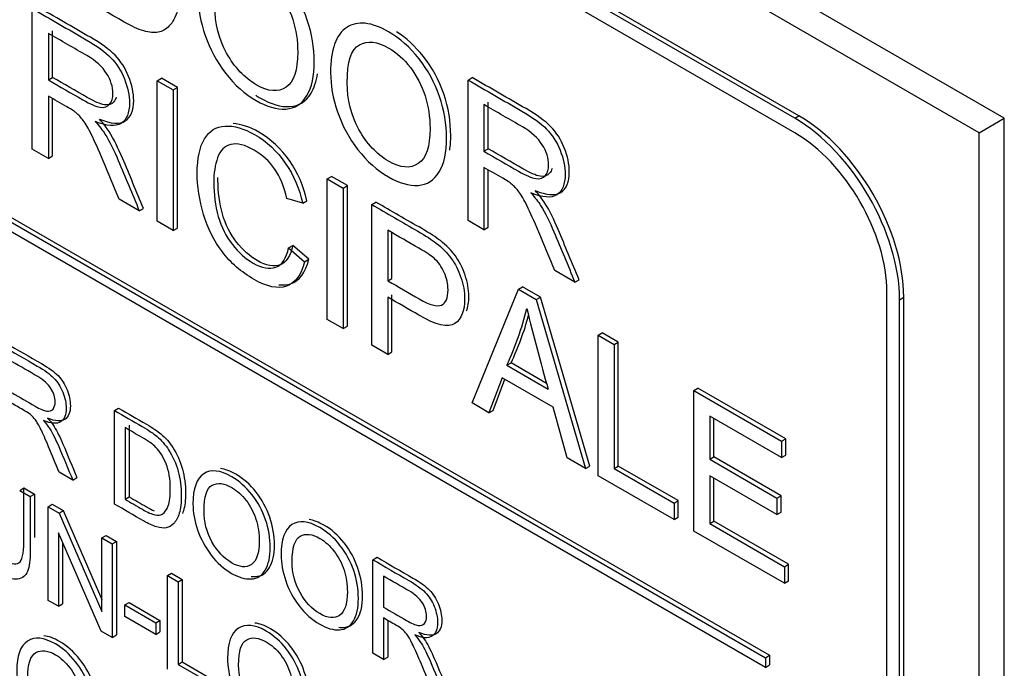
# Model space of a CAD drawing. Header units: inches. Extents: x 2 to 538, y -2 to 358.
# Tile 75 of 119: x 455.985 to 456.816, y 297.294 to 297.841. Entities that reach past the tile are written whole.
import ezdxf

# ---------------------------------------------------------------- set-up
doc = ezdxf.new("R2010")
doc.units = ezdxf.units.IN
doc.header["$MEASUREMENT"] = 0
doc.layers.add('Default', color=7, linetype='Continuous')
doc.layers.add('LAB30004', color=7, linetype='Continuous')

# ---------------------------------------------------------------- blocks, each defined once
blk = doc.blocks.new('SE6')
at = {"layer": 'LAB30004', "color": 7, "linetype": 'Continuous'}
for p, q in [((456.81563, 297.75796), (455.22464, 298.67652)), ((456.79442, 297.74572), (455.20343, 298.66428)), ((456.63885, 297.75796), (455.35192, 298.50098)), ((456.64239, 297.76001), (455.35545, 298.50302)), ((456.63885, 297.74572), (455.35192, 298.48873)), ((455.3802, 298.01924), (456.61764, 297.30481)), ((455.37667, 298.0172), (456.6141, 297.30277)), ((456.6141, 297.2946), (455.37667, 298.00904)), ((455.99549, 297.73192), (455.99549, 297.85053)), ((456.00902, 297.82961), (456.00902, 297.79039)), ((456.01256, 297.79244), (456.01256, 297.83166)), ((456.00902, 297.79039), (456.01256, 297.79244)), ((456.10087, 297.78968), (456.10441, 297.79173)), ((456.10087, 297.67108), (456.10087, 297.78968)), ((456.10087, 297.78968), (456.1144, 297.78187)), ((456.11794, 297.78391), (456.10441, 297.79173)), ((456.36313, 297.79026), (456.36667, 297.7923)), ((456.36313, 297.67173), (456.36313, 297.79026)), ((456.1144, 297.78187), (456.11794, 297.78391)), ((456.1144, 297.78187), (456.1144, 297.66326)), ((456.11794, 297.6653), (456.11794, 297.78391)), ((456.00902, 297.77674), (456.00902, 297.72411)), ((456.01256, 297.72615), (456.01256, 297.77469)), ((456.38013, 297.7322), (456.38013, 297.7715)), ((456.37659, 297.76946), (456.37659, 297.73016)), ((456.63885, 297.75796), (456.64239, 297.76001)), ((456.79442, 297.74572), (456.81563, 297.75796)), ((456.81563, 295.92085), (456.81563, 297.75796)), ((456.79442, 295.9086), (456.79442, 297.74572)), ((456.00902, 297.72411), (455.99549, 297.73192)), ((456.37659, 297.73016), (456.38013, 297.7322)), ((456.00902, 297.72411), (456.01256, 297.72615)), ((456.37659, 297.71651), (456.37659, 297.66395)), ((456.38013, 297.666), (456.38013, 297.71446)), ((456.24432, 297.70686), (456.24785, 297.7089)), ((456.24432, 297.58826), (456.24432, 297.70686)), ((456.24432, 297.70686), (456.25778, 297.69909)), ((456.26132, 297.70113), (456.24785, 297.7089)), ((456.25778, 297.69909), (456.26132, 297.70113)), ((456.25778, 297.69909), (456.25778, 297.58048)), ((456.26132, 297.58252), (456.26132, 297.70113)), ((456.08577, 297.6798), (456.06882, 297.68958)), ((456.22361, 297.68631), (456.21035, 297.69033)), ((456.22361, 297.68631), (456.22715, 297.68835)), ((456.28191, 297.68516), (456.28544, 297.6872)), ((456.08577, 297.6798), (456.0893, 297.68184)), ((456.28191, 297.56655), (456.28191, 297.68516)), ((456.1144, 297.66326), (456.10087, 297.67108)), ((456.37659, 297.66395), (456.36313, 297.67173)), ((456.1144, 297.66326), (456.11794, 297.6653)), ((456.29544, 297.66346), (456.29544, 297.62085)), ((456.37659, 297.66395), (456.38013, 297.666)), ((456.29897, 297.62289), (456.29897, 297.6614)), ((456.21179, 297.64863), (456.21532, 297.65067)), ((456.21179, 297.64863), (456.22525, 297.63691)), ((456.22879, 297.63895), (456.21532, 297.65067)), ((456.22525, 297.63691), (456.22879, 297.63895)), ((456.45334, 297.61964), (456.43639, 297.62943)), ((456.29544, 297.62085), (456.29897, 297.62289)), ((456.45334, 297.61964), (456.45688, 297.62169)), ((456.36651, 297.51771), (456.40567, 297.61371)), ((456.40567, 297.61371), (456.40921, 297.61575)), ((456.40567, 297.61371), (456.42064, 297.60506)), ((456.42418, 297.60711), (456.40921, 297.61575)), ((456.29544, 297.60696), (456.29544, 297.55874)), ((456.29897, 297.56078), (456.29897, 297.609)), ((456.42064, 297.60506), (456.42418, 297.60711)), ((456.42064, 297.60506), (456.46226, 297.46243)), ((456.4658, 297.46447), (456.42418, 297.60711)), ((456.71663, 296.12497), (456.71663, 297.611)), ((456.72724, 297.60487), (456.73078, 297.60691)), ((456.72724, 296.11885), (456.72724, 297.60487)), ((456.73078, 296.12089), (456.73078, 297.60691)), ((456.25778, 297.58048), (456.24432, 297.58826)), ((456.25778, 297.58048), (456.26132, 297.58252)), ((456.47285, 297.57492), (456.47639, 297.57696)), ((456.47285, 297.45631), (456.47285, 297.57492)), ((456.47285, 297.57492), (456.48638, 297.56711)), ((456.48992, 297.56915), (456.47639, 297.57696)), ((456.29544, 297.55874), (456.28191, 297.56655)), ((456.48638, 297.56711), (456.48992, 297.56915)), ((456.48638, 297.56711), (456.48638, 297.46247)), ((456.48992, 297.46451), (456.48992, 297.56915)), ((456.29544, 297.55874), (456.29897, 297.56078)), ((456.3959, 297.54951), (456.39944, 297.55155)), ((456.3959, 297.54951), (456.43069, 297.52943)), ((456.42938, 297.53426), (456.39944, 297.55155)), ((456.3918, 297.53901), (456.3808, 297.50946)), ((456.38433, 297.5115), (456.39408, 297.53769)), ((456.43506, 297.51404), (456.3918, 297.53901)), ((456.55363, 297.52828), (456.55717, 297.53032)), ((456.63118, 297.48759), (456.55717, 297.53032)), ((456.55363, 297.40967), (456.55363, 297.52828)), ((456.55363, 297.52828), (456.62765, 297.48555)), ((456.06473, 297.51135), (456.06827, 297.51339)), ((456.3808, 297.50946), (456.36651, 297.51771)), ((456.44682, 297.47134), (456.43506, 297.51404)), ((456.06473, 297.43238), (456.06473, 297.51135)), ((456.3808, 297.50946), (456.38433, 297.5115)), ((456.62765, 297.47166), (456.5671, 297.50662)), ((456.5671, 297.50662), (456.5671, 297.47016)), ((456.57063, 297.4722), (456.57063, 297.50458)), ((456.0737, 297.49691), (456.0737, 297.43645)), ((456.07724, 297.49896), (456.07724, 297.43849)), ((456.62765, 297.48555), (456.63118, 297.48759)), ((456.63118, 297.4737), (456.63118, 297.48759)), ((456.62765, 297.48555), (456.62765, 297.47166)), ((456.46226, 297.46243), (456.44682, 297.47134)), ((456.5671, 297.47016), (456.57063, 297.4722)), ((456.62729, 297.43949), (456.57063, 297.4722)), ((456.62765, 297.47166), (456.63118, 297.4737)), ((456.46226, 297.46243), (456.4658, 297.46447)), ((456.48638, 297.46247), (456.48992, 297.46451)), ((456.48638, 297.46247), (456.53696, 297.43327)), ((456.54049, 297.43531), (456.48992, 297.46451)), ((456.5671, 297.47016), (456.62375, 297.43745)), ((456.02963, 297.45265), (456.01829, 297.45919)), ((456.02963, 297.45265), (456.03316, 297.45469)), ((456.53696, 297.4193), (456.47285, 297.45631)), ((456.62375, 297.42348), (456.5671, 297.45619)), ((456.5671, 297.45619), (456.5671, 297.41587)), ((456.57063, 297.41791), (456.57063, 297.45415)), ((455.98484, 297.44396), (455.98838, 297.446)), ((455.98838, 297.446), (455.99735, 297.44082)), ((455.98484, 297.44396), (455.99381, 297.43878)), ((455.99381, 297.43878), (455.99735, 297.44082)), ((456.0737, 297.43645), (456.07724, 297.43849)), ((456.62375, 297.43745), (456.62729, 297.43949)), ((456.62375, 297.43745), (456.62375, 297.42348)), ((456.62729, 297.42552), (456.62729, 297.43949)), ((456.00875, 297.43016), (456.01228, 297.4322)), ((456.00875, 297.35114), (456.00875, 297.43016)), ((456.00875, 297.43016), (456.01804, 297.4248)), ((456.01228, 297.4322), (456.02157, 297.42684)), ((456.53696, 297.43327), (456.54049, 297.43531)), ((456.53696, 297.43327), (456.53696, 297.4193)), ((456.54049, 297.42134), (456.54049, 297.43531)), ((456.01804, 297.4248), (456.02157, 297.42684)), ((456.01804, 297.4248), (456.05419, 297.34183)), ((456.02157, 297.42684), (456.05419, 297.35199)), ((456.53696, 297.4193), (456.54049, 297.42134)), ((456.62375, 297.42348), (456.62729, 297.42552)), ((456.5671, 297.41587), (456.57063, 297.41791)), ((456.5671, 297.41587), (456.63004, 297.37953)), ((456.63357, 297.38157), (456.57063, 297.41791)), ((456.0536, 297.32524), (456.01745, 297.40826)), ((456.01745, 297.40826), (456.01745, 297.34612)), ((456.05419, 297.40392), (456.05773, 297.40597)), ((456.05773, 297.40597), (456.06642, 297.40094)), ((456.63004, 297.36556), (456.55363, 297.40967)), ((456.02098, 297.40014), (456.02098, 297.34816)), ((456.05419, 297.34183), (456.05419, 297.40392)), ((456.05419, 297.40392), (456.06289, 297.3989)), ((456.06289, 297.3989), (456.06642, 297.40094)), ((456.06289, 297.3989), (456.06289, 297.31988)), ((456.06642, 297.40094), (456.06642, 297.32192)), ((456.28283, 297.38543), (456.28636, 297.38747)), ((456.28283, 297.30646), (456.28283, 297.38543)), ((456.63004, 297.37953), (456.63357, 297.38157)), ((456.63004, 297.37953), (456.63004, 297.36556)), ((456.63357, 297.3676), (456.63357, 297.38157)), ((456.10946, 297.37201), (456.113, 297.37405)), ((456.10946, 297.29299), (456.10946, 297.37201)), ((456.10946, 297.37201), (456.11848, 297.36681)), ((456.113, 297.37405), (456.12202, 297.36885)), ((456.29184, 297.37155), (456.29184, 297.34537)), ((456.11848, 297.36681), (456.12202, 297.36885)), ((456.11848, 297.36681), (456.11848, 297.29709)), ((456.12202, 297.36885), (456.12202, 297.29913)), ((456.63004, 297.36556), (456.63357, 297.3676)), ((456.01745, 297.34612), (456.00875, 297.35114)), ((456.01745, 297.34612), (456.02098, 297.34816)), ((456.07363, 297.34727), (456.07717, 297.34932)), ((456.07363, 297.33744), (456.07363, 297.34727)), ((456.07363, 297.34727), (456.09968, 297.33224)), ((456.07717, 297.34932), (456.10321, 297.33428)), ((456.09968, 297.32241), (456.07363, 297.33744)), ((456.09968, 297.33224), (456.10321, 297.33428)), ((456.09968, 297.33224), (456.09968, 297.32241)), ((456.10321, 297.33428), (456.10321, 297.32445)), ((456.29184, 297.33627), (456.29184, 297.30125)), ((456.29538, 297.33422), (456.29538, 297.3033)), ((456.06289, 297.31988), (456.0536, 297.32524)), ((456.06289, 297.31988), (456.06642, 297.32192)), ((456.09968, 297.32241), (456.10321, 297.32445)), ((456.29184, 297.30125), (456.28283, 297.30646)), ((456.6141, 297.30277), (456.61764, 297.30481)), ((456.61764, 297.30481), (456.61764, 297.29664)), ((456.11848, 297.29709), (456.12202, 297.29913)), ((456.11848, 297.29709), (456.15217, 297.27764)), ((456.12202, 297.29913), (456.15571, 297.27968)), ((456.29184, 297.30125), (456.29538, 297.3033)), ((456.6141, 297.30277), (456.6141, 297.2946)), ((456.6141, 297.2946), (456.61764, 297.29664))]:
    blk.add_line(p, q, dxfattribs=at)
for centre, radius, start, end in [((456.16526, 297.65736), 0.25461, 334.93861, 346.38172), ((458.95319, 298.2327), 2.61871, 194.03981, 195.57842), ((456.1688, 297.6594), 0.25461, 334.93861, 344.60663)]:
    blk.add_arc(centre, radius, start, end, dxfattribs=at)
for centre, major_axis in [((456.63885, 297.6559), (0.0625, -0.10825)), ((456.64239, 297.65794), (0.0625, -0.10825)), ((456.63885, 297.6559), (0.055, -0.09526))]:
    blk.add_ellipse(centre, major_axis=major_axis, ratio=0.57735, start_param=0.785398, end_param=2.356194, dxfattribs=at)
for points, knots in [([(456.03598, 297.97914), (456.04776, 297.97234), (456.05954, 297.96554), (456.07131, 297.95874), (456.07931, 297.95412), (456.08539, 297.95006), (456.08956, 297.94655), (456.09551, 297.94154), (456.10049, 297.93581), (456.10466, 297.9293), (456.11005, 297.92089), (456.11409, 297.91178), (456.11683, 297.902), (456.11955, 297.89224), (456.12086, 297.88207), (456.12086, 297.8625), (456.1199, 297.855), (456.11813, 297.84909), (456.11634, 297.84315), (456.11396, 297.83879), (456.11109, 297.83595), (456.10818, 297.83307), (456.10514, 297.83117), (456.10172, 297.83054), (456.09836, 297.82992), (456.09428, 297.83027), (456.08471, 297.83311), (456.07924, 297.83563), (456.07302, 297.83922), (456.06067, 297.84635), (456.04833, 297.85348), (456.03598, 297.86061)], [0, 0, 0, 0, 0.150369, 0.150369, 0.150369, 0.228411, 0.228411, 0.228411, 0.300664, 0.300664, 0.300664, 0.392557, 0.392557, 0.392557, 0.498092, 0.498092, 0.587875, 0.587875, 0.587875, 0.658352, 0.658352, 0.658352, 0.714996, 0.714996, 0.714996, 0.778682, 0.778682, 0.842367, 0.842367, 0.842367, 1, 1, 1, 1]), ([(456.13555, 297.86081), (456.13555, 297.88045), (456.14013, 297.89312), (456.14922, 297.89908), (456.15824, 297.90499), (456.17013, 297.90366), (456.19399, 297.88988), (456.20253, 297.88235), (456.21011, 297.87276), (456.21773, 297.86313), (456.22344, 297.85252), (456.22747, 297.84088), (456.23152, 297.8292), (456.23342, 297.81748), (456.23342, 297.79365), (456.2313, 297.78414), (456.22296, 297.77001), (456.21702, 297.76627), (456.20936, 297.76579), (456.20166, 297.76532), (456.19337, 297.76777), (456.17485, 297.77846), (456.16624, 297.78611), (456.15107, 297.8056), (456.14533, 297.81626), (456.14136, 297.82786), (456.13741, 297.83942), (456.13555, 297.85039), (456.13555, 297.86081)], [0, 0, 0, 0, 0.133436, 0.133436, 0.133436, 0.25654, 0.25654, 0.337053, 0.337053, 0.337053, 0.417317, 0.417317, 0.417317, 0.502271, 0.502271, 0.588357, 0.588357, 0.674444, 0.674444, 0.674444, 0.751391, 0.751391, 0.834849, 0.834849, 0.918307, 0.918307, 0.918307, 1, 1, 1, 1]), ([(456.1495, 297.85244), (456.1495, 297.83816), (456.15284, 297.82494), (456.15947, 297.81298), (456.16614, 297.80097), (456.17437, 297.79207), (456.1946, 297.78039), (456.20301, 297.77964), (456.21613, 297.78864), (456.21941, 297.7985), (456.21941, 297.82336), (456.21804, 297.83251), (456.21524, 297.84131), (456.21243, 297.85015), (456.20827, 297.85812), (456.20287, 297.86518), (456.19742, 297.87231), (456.19139, 297.87773), (456.17506, 297.88716), (456.16679, 297.88815), (456.15988, 297.88448), (456.15301, 297.88083), (456.1495, 297.8702), (456.1495, 297.85244)], [0, 0, 0, 0, 0.12936, 0.12936, 0.12936, 0.253622, 0.253622, 0.379574, 0.379574, 0.505526, 0.505526, 0.585143, 0.585143, 0.585143, 0.664256, 0.664256, 0.664256, 0.743199, 0.743199, 0.854836, 0.854836, 0.854836, 1, 1, 1, 1]), ([(455.99549, 297.85053), (456.01064, 297.84178), (456.02579, 297.83303), (456.04093, 297.82429), (456.05009, 297.819), (456.05706, 297.81395), (456.06178, 297.8091), (456.06655, 297.80418), (456.07039, 297.79821), (456.07319, 297.79122), (456.07604, 297.78412), (456.0775, 297.77737), (456.0775, 297.76246), (456.07511, 297.75674), (456.06567, 297.75066), (456.05843, 297.75113), (456.04859, 297.75532)], [0, 0, 0, 0, 0.318575, 0.318575, 0.318575, 0.466703, 0.466703, 0.466703, 0.574013, 0.574013, 0.574013, 0.693867, 0.693867, 0.846933, 0.846933, 1, 1, 1, 1]), ([(456.05212, 297.75736), (456.06197, 297.75318), (456.06921, 297.7527), (456.07864, 297.75878), (456.08103, 297.7645), (456.08103, 297.77941), (456.07958, 297.78616), (456.07673, 297.79326), (456.07393, 297.80025), (456.07009, 297.80622), (456.06531, 297.81114), (456.0606, 297.81599), (456.05363, 297.82104), (456.04447, 297.82633), (456.02932, 297.83508), (456.01417, 297.84382), (455.99902, 297.85257)], [0, 0, 0, 0, 0.153067, 0.153067, 0.306133, 0.306133, 0.425987, 0.425987, 0.425987, 0.533297, 0.533297, 0.533297, 0.681425, 0.681425, 0.681425, 1, 1, 1, 1]), ([(456.24716, 297.79637), (456.24716, 297.81602), (456.25173, 297.82869), (456.26082, 297.83465), (456.26988, 297.84058), (456.28174, 297.83922), (456.30559, 297.82545), (456.31413, 297.81792), (456.32172, 297.80833), (456.32933, 297.7987), (456.33511, 297.78805), (456.33907, 297.77645), (456.34307, 297.76477), (456.34502, 297.75305), (456.34502, 297.72922), (456.34297, 297.71967), (456.33873, 297.71264), (456.33451, 297.70564), (456.32862, 297.70183), (456.32096, 297.70136), (456.31326, 297.70088), (456.30497, 297.70333), (456.28645, 297.71403), (456.27784, 297.72168), (456.26267, 297.74117), (456.25693, 297.75182), (456.24914, 297.77495), (456.24716, 297.78596), (456.24716, 297.79637)], [0, 0, 0, 0, 0.133447, 0.133447, 0.133447, 0.256567, 0.256567, 0.337091, 0.337091, 0.337091, 0.417385, 0.417385, 0.417385, 0.505066, 0.505066, 0.593917, 0.593917, 0.593917, 0.674508, 0.674508, 0.674508, 0.751025, 0.751025, 0.834017, 0.834017, 0.917008, 0.917008, 1, 1, 1, 1]), ([(456.00902, 297.79039), (456.01875, 297.78478), (456.02847, 297.77916), (456.0382, 297.77355), (456.04442, 297.76996), (456.04927, 297.76786), (456.05276, 297.76735), (456.05628, 297.76683), (456.05898, 297.76763), (456.06075, 297.76984), (456.06255, 297.77207), (456.06349, 297.77505), (456.06349, 297.78452), (456.06171, 297.7902), (456.05823, 297.79576), (456.05467, 297.80144), (456.04914, 297.80645), (456.04148, 297.81087), (456.03066, 297.81712), (456.01984, 297.82337), (456.00902, 297.82961)], [0, 0, 0, 0, 0.228536, 0.228536, 0.228536, 0.344079, 0.344079, 0.344079, 0.424532, 0.424532, 0.424532, 0.498881, 0.498881, 0.606611, 0.606611, 0.606611, 0.74578, 0.74578, 0.74578, 1, 1, 1, 1]), ([(456.34772, 297.73105), (456.34828, 297.73479), (456.34856, 297.73886), (456.34856, 297.75509), (456.3466, 297.76681), (456.34261, 297.77849), (456.33865, 297.79009), (456.33287, 297.80074), (456.32525, 297.81037), (456.31854, 297.81885), (456.31107, 297.82573), (456.30291, 297.83098)], [0.462373, 0.462373, 0.462373, 0.462373, 0.4949336, 0.4949336, 0.5826153, 0.5826153, 0.5826153, 0.6629094, 0.6629094, 0.6629094, 0.7341809, 0.7341809, 0.7341809, 0.7341809]), ([(456.26117, 297.78797), (456.26117, 297.77368), (456.26445, 297.76051), (456.27107, 297.74855), (456.27774, 297.73653), (456.28604, 297.7276), (456.3062, 297.71596), (456.31461, 297.71521), (456.32117, 297.71971), (456.32776, 297.72423), (456.33108, 297.73403), (456.33108, 297.75889), (456.32964, 297.76808), (456.32404, 297.78568), (456.31987, 297.79369), (456.30907, 297.80781), (456.30299, 297.8133), (456.28666, 297.82273), (456.27839, 297.82372), (456.27149, 297.82005), (456.26462, 297.81639), (456.26117, 297.80572), (456.26117, 297.78797)], [0, 0, 0, 0, 0.129276, 0.129276, 0.129276, 0.243008, 0.243008, 0.359076, 0.359076, 0.359076, 0.489895, 0.489895, 0.572588, 0.572588, 0.655282, 0.655282, 0.737976, 0.737976, 0.854916, 0.854916, 0.854916, 1, 1, 1, 1]), ([(456.18408, 297.77737), (456.18537, 297.77652), (456.18669, 297.77571), (456.19691, 297.76981), (456.20519, 297.76736), (456.2129, 297.76783), (456.22055, 297.76831), (456.2265, 297.77206), (456.23331, 297.7836), (456.23513, 297.78907), (456.23611, 297.79553)], [0.2370582, 0.2370582, 0.2370582, 0.2370582, 0.2486091, 0.2486091, 0.3255565, 0.3255565, 0.3255565, 0.4116429, 0.4116429, 0.4662591, 0.4662591, 0.4662591, 0.4662591]), ([(456.06636, 297.77589), (456.0659, 297.77435), (456.06521, 297.77302), (456.06429, 297.77188), (456.06251, 297.76967), (456.05982, 297.76887), (456.05629, 297.76939), (456.05281, 297.76991), (456.04796, 297.772), (456.04174, 297.77559), (456.03201, 297.7812), (456.02228, 297.78682), (456.01256, 297.79244)], [0.5375679, 0.5375679, 0.5375679, 0.5375679, 0.5754679, 0.5754679, 0.5754679, 0.6559215, 0.6559215, 0.6559215, 0.7714644, 0.7714644, 0.7714644, 1, 1, 1, 1]), ([(456.36313, 297.79026), (456.37826, 297.78152), (456.39338, 297.77279), (456.40851, 297.76406), (456.41767, 297.75877), (456.42464, 297.75372), (456.42942, 297.74883), (456.43415, 297.74399), (456.43796, 297.73798), (456.44084, 297.73095), (456.44372, 297.7239), (456.44507, 297.71714), (456.44507, 297.70223), (456.44275, 297.69647), (456.43332, 297.69039), (456.42601, 297.6909), (456.41616, 297.69509)], [0, 0, 0, 0, 0.318057, 0.318057, 0.318057, 0.46663, 0.46663, 0.46663, 0.573882, 0.573882, 0.573882, 0.693773, 0.693773, 0.846886, 0.846886, 1, 1, 1, 1]), ([(456.4197, 297.69713), (456.42954, 297.69294), (456.43685, 297.69243), (456.44628, 297.69851), (456.44861, 297.70427), (456.44861, 297.71918), (456.44725, 297.72594), (456.44437, 297.73299), (456.4415, 297.74002), (456.43768, 297.74604), (456.43296, 297.75087), (456.42817, 297.75576), (456.4212, 297.76081), (456.41205, 297.7661), (456.39692, 297.77483), (456.38179, 297.78356), (456.36667, 297.7923)], [0, 0, 0, 0, 0.153114, 0.153114, 0.306227, 0.306227, 0.426118, 0.426118, 0.426118, 0.53337, 0.53337, 0.53337, 0.681943, 0.681943, 0.681943, 1, 1, 1, 1]), ([(456.06882, 297.68958), (456.06428, 297.70043), (456.05975, 297.71128), (456.05522, 297.72213), (456.05129, 297.73153), (456.04797, 297.73886), (456.04545, 297.74411), (456.04289, 297.74941), (456.04052, 297.75334), (456.03854, 297.75599), (456.03651, 297.7587), (456.03444, 297.76088), (456.03232, 297.76273), (456.03085, 297.76403), (456.02829, 297.76562), (456.02474, 297.76767), (456.0195, 297.77069), (456.01426, 297.77372), (456.00902, 297.77674)], [0, 0, 0, 0, 0.307391, 0.307391, 0.307391, 0.515966, 0.515966, 0.515966, 0.634269, 0.634269, 0.634269, 0.717028, 0.717028, 0.717028, 0.809332, 0.809332, 0.809332, 1, 1, 1, 1]), ([(456.37659, 297.73016), (456.38632, 297.72455), (456.39605, 297.71893), (456.40578, 297.71331), (456.412, 297.70972), (456.41685, 297.70763), (456.4204, 297.70708), (456.42389, 297.70654), (456.42655, 297.7074), (456.4284, 297.70957), (456.43025, 297.71175), (456.43113, 297.71485), (456.43113, 297.72424), (456.42935, 297.72993), (456.4258, 297.73561), (456.42232, 297.74117), (456.41671, 297.74622), (456.40906, 297.75072), (456.39824, 297.75708), (456.38741, 297.76321), (456.37659, 297.76946)], [0, 0, 0, 0, 0.228274, 0.228274, 0.228274, 0.344203, 0.344203, 0.344203, 0.424522, 0.424522, 0.424522, 0.498199, 0.498199, 0.60718, 0.60718, 0.60718, 0.746064, 0.746064, 0.746064, 1, 1, 1, 1]), ([(456.04859, 297.75532), (456.05214, 297.75121), (456.05488, 297.74766), (456.05672, 297.7447), (456.06081, 297.73815), (456.06451, 297.73066), (456.068, 297.72241), (456.074, 297.70822), (456.07984, 297.694), (456.08577, 297.6798)], [0, 0, 0, 0, 0.159077, 0.159077, 0.159077, 0.452408, 0.452408, 0.452408, 1, 1, 1, 1]), ([(456.0893, 297.68184), (456.08338, 297.69604), (456.07753, 297.71026), (456.07153, 297.72445), (456.06805, 297.7327), (456.06434, 297.74019), (456.06026, 297.74674), (456.05841, 297.7497), (456.05568, 297.75325), (456.05212, 297.75736)], [0, 0, 0, 0, 0.547592, 0.547592, 0.547592, 0.840923, 0.840923, 0.840923, 1, 1, 1, 1]), ([(456.22715, 297.68835), (456.22435, 297.70086), (456.21947, 297.71216), (456.21245, 297.72224), (456.20548, 297.73226), (456.19687, 297.74031), (456.17882, 297.75074), (456.17162, 297.75312), (456.16495, 297.75345)], [0, 0, 0, 0, 0.0975701, 0.0975701, 0.0975701, 0.200906, 0.200906, 0.2783849, 0.2783849, 0.2783849, 0.2783849]), ([(456.22525, 297.63691), (456.22245, 297.62566), (456.21732, 297.61884), (456.20256, 297.61378), (456.19347, 297.61572), (456.17174, 297.62827), (456.16279, 297.63596), (456.15589, 297.64515), (456.14893, 297.65441), (456.14365, 297.66492), (456.13641, 297.68883), (456.13463, 297.70043), (456.13463, 297.72411), (456.13668, 297.73365), (456.14078, 297.74052), (456.14484, 297.74732), (456.15062, 297.75102), (456.15814, 297.75141), (456.16571, 297.75181), (456.174, 297.74944), (456.19334, 297.73827), (456.20195, 297.73022), (456.20892, 297.7202), (456.21593, 297.71011), (456.22081, 297.69881), (456.22361, 297.68631)], [0, 0, 0, 0, 0.104304, 0.104304, 0.208607, 0.208607, 0.316922, 0.316922, 0.316922, 0.414078, 0.414078, 0.511233, 0.511233, 0.616484, 0.616484, 0.616484, 0.708761, 0.708761, 0.708761, 0.799094, 0.799094, 0.90243, 0.90243, 0.90243, 1, 1, 1, 1]), ([(456.21035, 297.69033), (456.20796, 297.70031), (456.20448, 297.70864), (456.19997, 297.71519), (456.19544, 297.72175), (456.18971, 297.72695), (456.18281, 297.73101), (456.17495, 297.73564), (456.16832, 297.73717), (456.16299, 297.73583), (456.15774, 297.7345), (456.15397, 297.73085), (456.15185, 297.72466), (456.14975, 297.7185), (456.14857, 297.71164), (456.14857, 297.69372), (456.14987, 297.68414), (456.15493, 297.66622), (456.15889, 297.65833), (456.16429, 297.65151), (456.16967, 297.64471), (456.1755, 297.63943), (456.1893, 297.63146), (456.1958, 297.63024), (456.20632, 297.63426), (456.20988, 297.63979), (456.21179, 297.64863)], [0, 0, 0, 0, 0.09709, 0.09709, 0.09709, 0.18706, 0.18706, 0.18706, 0.290717, 0.290717, 0.290717, 0.385558, 0.385558, 0.385558, 0.47169, 0.47169, 0.583053, 0.583053, 0.694415, 0.694415, 0.694415, 0.783259, 0.783259, 0.89163, 0.89163, 1, 1, 1, 1]), ([(456.43402, 297.71563), (456.43357, 297.71407), (456.43288, 297.71272), (456.43193, 297.71161), (456.43009, 297.70944), (456.42743, 297.70858), (456.42394, 297.70912), (456.42038, 297.70967), (456.41553, 297.71177), (456.40931, 297.71536), (456.39958, 297.72097), (456.38986, 297.72659), (456.38013, 297.7322)], [0.5379417, 0.5379417, 0.5379417, 0.5379417, 0.575478, 0.575478, 0.575478, 0.6557966, 0.6557966, 0.6557966, 0.7717257, 0.7717257, 0.7717257, 1, 1, 1, 1]), ([(456.43639, 297.62943), (456.43186, 297.64025), (456.42733, 297.65108), (456.42279, 297.6619), (456.41886, 297.6713), (456.41555, 297.67863), (456.41302, 297.68388), (456.41047, 297.68918), (456.40817, 297.69315), (456.40612, 297.69584), (456.4041, 297.69848), (456.40202, 297.70073), (456.3999, 297.7025), (456.39839, 297.70376), (456.39587, 297.70538), (456.39238, 297.7074), (456.38712, 297.71043), (456.38186, 297.71347), (456.37659, 297.71651)], [0, 0, 0, 0, 0.306819, 0.306819, 0.306819, 0.515477, 0.515477, 0.515477, 0.634456, 0.634456, 0.634456, 0.716945, 0.716945, 0.716945, 0.808478, 0.808478, 0.808478, 1, 1, 1, 1]), ([(456.21532, 297.65067), (456.21341, 297.64183), (456.20986, 297.6363), (456.19933, 297.63228), (456.19284, 297.6335), (456.17903, 297.64147), (456.17321, 297.64675), (456.16783, 297.65355), (456.16243, 297.66037), (456.15846, 297.66826), (456.15341, 297.68618), (456.15211, 297.69577), (456.15211, 297.70661), (456.15212, 297.70734), (456.15214, 297.70807)], [0, 0, 0, 0, 0.1083703, 0.1083703, 0.2167405, 0.2167405, 0.3055846, 0.3055846, 0.3055846, 0.4169472, 0.4169472, 0.5283098, 0.5283098, 0.5364885, 0.5364885, 0.5364885, 0.5364885]), ([(456.41616, 297.69509), (456.41979, 297.69094), (456.42245, 297.68743), (456.42436, 297.68443), (456.42847, 297.67799), (456.43209, 297.6705), (456.43557, 297.66218), (456.44151, 297.648), (456.44742, 297.63382), (456.45334, 297.61964)], [0, 0, 0, 0, 0.160109, 0.160109, 0.160109, 0.45305, 0.45305, 0.45305, 1, 1, 1, 1]), ([(456.45688, 297.62169), (456.45095, 297.63586), (456.44504, 297.65004), (456.43911, 297.66422), (456.43562, 297.67255), (456.43201, 297.68004), (456.4279, 297.68647), (456.42599, 297.68947), (456.42332, 297.69298), (456.4197, 297.69713)], [0, 0, 0, 0, 0.54695, 0.54695, 0.54695, 0.839891, 0.839891, 0.839891, 1, 1, 1, 1]), ([(456.36196, 297.59543), (456.36321, 297.59879), (456.36383, 297.60285), (456.36383, 297.61346), (456.36274, 297.61953), (456.35864, 297.63169), (456.35587, 297.6371), (456.35249, 297.64179), (456.34907, 297.64652), (456.34483, 297.6508), (456.33977, 297.65473), (456.33622, 297.65749), (456.33096, 297.66093), (456.32419, 297.66483), (456.31128, 297.67229), (456.29836, 297.67975), (456.28544, 297.6872)], [0.3997489, 0.3997489, 0.3997489, 0.3997489, 0.4632559, 0.4632559, 0.5410022, 0.5410022, 0.6187484, 0.6187484, 0.6187484, 0.6955466, 0.6955466, 0.6955466, 0.7830453, 0.7830453, 0.7830453, 1, 1, 1, 1]), ([(456.28191, 297.68516), (456.29482, 297.6777), (456.30774, 297.67025), (456.32066, 297.66279), (456.32742, 297.65888), (456.33268, 297.65545), (456.33624, 297.65269), (456.3413, 297.64876), (456.34553, 297.64448), (456.34895, 297.63975), (456.35234, 297.63506), (456.3551, 297.62965), (456.3592, 297.61749), (456.36029, 297.61142), (456.36029, 297.59548), (456.35749, 297.58857), (456.35196, 297.58474), (456.34642, 297.58092), (456.33631, 297.58328), (456.32175, 297.59177), (456.31298, 297.59688), (456.30421, 297.60189), (456.29544, 297.60696)], [0, 0, 0, 0, 0.216955, 0.216955, 0.216955, 0.304453, 0.304453, 0.304453, 0.381252, 0.381252, 0.381252, 0.458998, 0.458998, 0.536744, 0.536744, 0.671224, 0.671224, 0.671224, 0.852685, 0.852685, 0.852685, 1, 1, 1, 1]), ([(456.29544, 297.62085), (456.3043, 297.61573), (456.31316, 297.61061), (456.32202, 297.6055), (456.33077, 297.60045), (456.33706, 297.59871), (456.34444, 297.60203), (456.34628, 297.60633), (456.34628, 297.61816), (456.34519, 297.62306), (456.343, 297.62787), (456.34084, 297.63263), (456.33802, 297.63667), (456.33446, 297.63983), (456.33214, 297.64189), (456.3279, 297.64472), (456.32175, 297.64827), (456.31298, 297.65333), (456.30421, 297.6584), (456.29544, 297.66346)], [0, 0, 0, 0, 0.215618, 0.215618, 0.215618, 0.355305, 0.355305, 0.494991, 0.494991, 0.596144, 0.596144, 0.596144, 0.682987, 0.682987, 0.682987, 0.786595, 0.786595, 0.786595, 1, 1, 1, 1]), ([(456.2035, 297.61748), (456.20711, 297.61703), (456.21044, 297.61731), (456.22086, 297.62088), (456.22599, 297.6277), (456.22879, 297.63895)], [0.852731, 0.852731, 0.852731, 0.852731, 0.8956964, 0.8956964, 1, 1, 1, 1]), ([(455.96948, 297.56634), (455.97956, 297.56052), (455.98963, 297.5547), (455.99971, 297.54889), (456.00581, 297.54536), (456.01046, 297.542), (456.01364, 297.53874), (456.01679, 297.53552), (456.01933, 297.53151), (456.02125, 297.52683), (456.02318, 297.5221), (456.02407, 297.51763), (456.02407, 297.50769), (456.02252, 297.50385), (456.01624, 297.49981), (456.01137, 297.50015), (456.00481, 297.50293)], [0, 0, 0, 0, 0.318055, 0.318055, 0.318055, 0.466627, 0.466627, 0.466627, 0.573877, 0.573877, 0.573877, 0.69377, 0.69377, 0.846885, 0.846885, 1, 1, 1, 1]), ([(455.97301, 297.56838), (455.98309, 297.56256), (455.99317, 297.55674), (456.00325, 297.55093), (456.00935, 297.5474), (456.01399, 297.54404), (456.01718, 297.54078), (456.02033, 297.53756), (456.02287, 297.53355), (456.02478, 297.52887), (456.02672, 297.52414), (456.02761, 297.51967), (456.02761, 297.50973), (456.02606, 297.5059), (456.01977, 297.50185), (456.0149, 297.50219), (456.00835, 297.50498)], [0, 0, 0, 0, 0.318055, 0.318055, 0.318055, 0.466627, 0.466627, 0.466627, 0.573877, 0.573877, 0.573877, 0.69377, 0.69377, 0.846885, 0.846885, 1, 1, 1, 1]), ([(455.97845, 297.5263), (455.98494, 297.52255), (455.99144, 297.5188), (455.99794, 297.51505), (456.00203, 297.51269), (456.00531, 297.51127), (456.00996, 297.51058), (456.01173, 297.51114), (456.01296, 297.51258), (456.0142, 297.51404), (456.01478, 297.5161), (456.01478, 297.52236), (456.0136, 297.52615), (456.01123, 297.52993), (456.00891, 297.53364), (456.00517, 297.537), (456.00012, 297.53997), (455.9929, 297.54422), (455.98567, 297.54832), (455.97845, 297.55249)], [0, 0, 0, 0, 0.228811, 0.228811, 0.228811, 0.32666, 0.32666, 0.424509, 0.424509, 0.424509, 0.498187, 0.498187, 0.607169, 0.607169, 0.607169, 0.745527, 0.745527, 0.745527, 1, 1, 1, 1]), ([(456.01829, 297.45919), (456.01527, 297.4664), (456.01225, 297.47361), (456.00923, 297.48083), (456.00661, 297.48709), (456.00445, 297.49195), (456.00272, 297.49547), (456.001, 297.49896), (455.99948, 297.50165), (455.99812, 297.50343), (455.9968, 297.50515), (455.99539, 297.50669), (455.99402, 297.50785), (455.99298, 297.50873), (455.99129, 297.5098), (455.98897, 297.51114), (455.98546, 297.51316), (455.98195, 297.51518), (455.97845, 297.51721)], [0, 0, 0, 0, 0.306814, 0.306814, 0.306814, 0.515488, 0.515488, 0.515488, 0.634413, 0.634413, 0.634413, 0.716108, 0.716108, 0.716108, 0.808468, 0.808468, 0.808468, 1, 1, 1, 1]), ([(456.06827, 297.51339), (456.07611, 297.50886), (456.08396, 297.50433), (456.09181, 297.4998), (456.09713, 297.49672), (456.10118, 297.49401), (456.10396, 297.49167), (456.10792, 297.48834), (456.11125, 297.48452), (456.11402, 297.48019), (456.11761, 297.47458), (456.12031, 297.46851), (456.12213, 297.46199), (456.12394, 297.4555), (456.12477, 297.44875), (456.12477, 297.43571), (456.12418, 297.43069), (456.12299, 297.42674), (456.12276, 297.42595), (456.1225, 297.42521), (456.12224, 297.4245)], [0, 0, 0, 0, 0.1503822, 0.1503822, 0.1503822, 0.2284306, 0.2284306, 0.2284306, 0.3006895, 0.3006895, 0.3006895, 0.3925908, 0.3925908, 0.3925908, 0.4980883, 0.4980883, 0.5878399, 0.5878399, 0.5878399, 0.6018968, 0.6018968, 0.6018968, 0.6018968]), ([(456.00835, 297.50498), (456.01076, 297.50222), (456.01258, 297.49985), (456.01381, 297.49788), (456.01651, 297.49355), (456.01895, 297.4886), (456.02132, 297.48303), (456.02533, 297.47359), (456.02921, 297.46413), (456.03316, 297.45469)], [0, 0, 0, 0, 0.16006, 0.16006, 0.16006, 0.453367, 0.453367, 0.453367, 1, 1, 1, 1]), ([(456.06473, 297.51135), (456.07258, 297.50682), (456.08042, 297.50229), (456.08827, 297.49776), (456.0936, 297.49468), (456.09765, 297.49197), (456.10043, 297.48963), (456.10439, 297.4863), (456.10771, 297.48248), (456.11049, 297.47814), (456.11408, 297.47254), (456.11677, 297.46647), (456.11859, 297.45995), (456.12041, 297.45346), (456.12123, 297.4467), (456.12123, 297.43367), (456.12064, 297.42865), (456.11946, 297.4247), (456.11827, 297.42075), (456.11668, 297.41784), (456.11477, 297.41595), (456.11284, 297.41403), (456.11081, 297.41277), (456.10853, 297.41235), (456.10629, 297.41193), (456.10357, 297.41216), (456.09719, 297.41406), (456.09355, 297.41574), (456.08941, 297.41813), (456.08118, 297.42288), (456.07296, 297.42763), (456.06473, 297.43238)], [0, 0, 0, 0, 0.150382, 0.150382, 0.150382, 0.228431, 0.228431, 0.228431, 0.30069, 0.30069, 0.30069, 0.392591, 0.392591, 0.392591, 0.498088, 0.498088, 0.58784, 0.58784, 0.58784, 0.658322, 0.658322, 0.658322, 0.714971, 0.714971, 0.714971, 0.778663, 0.778663, 0.842354, 0.842354, 0.842354, 1, 1, 1, 1]), ([(456.00481, 297.50293), (456.00722, 297.50017), (456.00904, 297.49781), (456.01027, 297.49584), (456.01297, 297.49151), (456.01542, 297.48656), (456.01779, 297.48098), (456.0218, 297.47155), (456.02568, 297.46209), (456.02963, 297.45265)], [0, 0, 0, 0, 0.16006, 0.16006, 0.16006, 0.453367, 0.453367, 0.453367, 1, 1, 1, 1]), ([(456.0737, 297.43645), (456.07859, 297.43363), (456.08347, 297.43081), (456.08836, 297.42799), (456.09287, 297.42539), (456.09642, 297.42381), (456.09897, 297.42328), (456.10153, 297.42275), (456.10357, 297.42299), (456.10726, 297.42512), (456.10894, 297.42746), (456.11013, 297.43098), (456.11131, 297.43452), (456.11195, 297.43919), (456.11195, 297.45343), (456.11076, 297.46048), (456.10844, 297.46629), (456.10613, 297.47208), (456.1032, 297.47673), (456.09983, 297.4802), (456.09743, 297.48267), (456.09351, 297.48548), (456.08809, 297.48861), (456.08329, 297.49138), (456.0785, 297.49415), (456.0737, 297.49691)], [0, 0, 0, 0, 0.13184, 0.13184, 0.13184, 0.228232, 0.228232, 0.228232, 0.293456, 0.293456, 0.383618, 0.383618, 0.383618, 0.498907, 0.498907, 0.657683, 0.657683, 0.657683, 0.763705, 0.763705, 0.763705, 0.870601, 0.870601, 0.870601, 1, 1, 1, 1]), ([(455.99381, 297.43878), (455.99381, 297.42357), (455.99381, 297.40836), (455.99381, 297.39315), (455.99381, 297.38521), (455.99304, 297.37935), (455.99149, 297.37561), (455.98993, 297.37184), (455.98712, 297.36967), (455.98307, 297.36907), (455.97905, 297.36847), (455.97374, 297.37009), (455.96076, 297.37758), (455.95552, 297.38187), (455.94742, 297.3916), (455.9445, 297.39701), (455.94277, 297.40285), (455.94106, 297.40863), (455.94018, 297.41575), (455.94018, 297.42411), (455.94018, 297.43932), (455.94018, 297.45454), (455.94018, 297.46975)], [0, 0, 0, 0, 0.229428, 0.229428, 0.229428, 0.32578, 0.32578, 0.32578, 0.402508, 0.402508, 0.402508, 0.492742, 0.492742, 0.581096, 0.581096, 0.66945, 0.66945, 0.66945, 0.770579, 0.770579, 0.770579, 1, 1, 1, 1]), ([(455.95268, 297.46661), (455.95268, 297.45143), (455.95268, 297.43626), (455.95268, 297.42108), (455.95268, 297.41419), (455.95328, 297.4088), (455.95437, 297.40491), (455.95545, 297.40108), (455.95737, 297.39745), (455.96006, 297.39416), (455.96277, 297.39085), (455.96602, 297.38804), (455.96989, 297.38586), (455.97654, 297.38211), (455.98128, 297.38097), (455.98415, 297.38283), (455.98697, 297.38467), (455.98838, 297.39053), (455.98838, 297.40047), (455.98838, 297.41565), (455.98838, 297.43082), (455.98838, 297.446)], [0, 0, 0, 0, 0.272262, 0.272262, 0.272262, 0.364317, 0.364317, 0.364317, 0.425042, 0.425042, 0.425042, 0.495556, 0.495556, 0.495556, 0.601555, 0.601555, 0.601555, 0.727736, 0.727736, 0.727736, 1, 1, 1, 1]), ([(456.13107, 297.43251), (456.13107, 297.4456), (456.13407, 297.45407), (456.14018, 297.45801), (456.14621, 297.46191), (456.15411, 297.46106), (456.17, 297.45188), (456.17569, 297.44686), (456.18074, 297.44047), (456.18582, 297.43406), (456.18962, 297.42699), (456.19231, 297.41923), (456.19501, 297.41145), (456.19627, 297.40365), (456.19627, 297.38777), (456.19486, 297.38143), (456.1893, 297.37202), (456.18534, 297.36952), (456.18024, 297.36921), (456.17511, 297.36889), (456.16959, 297.37052), (456.15725, 297.37765), (456.15151, 297.38275), (456.14141, 297.39573), (456.13758, 297.40283), (456.13494, 297.41056), (456.13231, 297.41826), (456.13107, 297.42557), (456.13107, 297.43251)], [0, 0, 0, 0, 0.133473, 0.133473, 0.133473, 0.256557, 0.256557, 0.337058, 0.337058, 0.337058, 0.417322, 0.417322, 0.417322, 0.502275, 0.502275, 0.58836, 0.58836, 0.674446, 0.674446, 0.674446, 0.751393, 0.751393, 0.83485, 0.83485, 0.918308, 0.918308, 0.918308, 1, 1, 1, 1]), ([(456.18023, 297.37133), (456.18143, 297.37121), (456.18262, 297.37118), (456.18378, 297.37125), (456.18888, 297.37157), (456.19284, 297.37406), (456.1984, 297.38347), (456.19981, 297.38981), (456.19981, 297.40569), (456.19854, 297.41349), (456.19585, 297.42128), (456.19316, 297.42903), (456.18935, 297.4361), (456.18428, 297.44252), (456.17923, 297.4489), (456.17353, 297.45392), (456.16248, 297.46031), (456.15813, 297.4619), (456.15423, 297.46233)], [0.3081187, 0.3081187, 0.3081187, 0.3081187, 0.3255539, 0.3255539, 0.3255539, 0.4116396, 0.4116396, 0.4977253, 0.4977253, 0.5826783, 0.5826783, 0.5826783, 0.662942, 0.662942, 0.662942, 0.7434426, 0.7434426, 0.8045414, 0.8045414, 0.8045414, 0.8045414]), ([(456.14036, 297.42694), (456.14036, 297.41742), (456.14259, 297.40861), (456.14701, 297.40065), (456.15145, 297.39264), (456.15693, 297.38672), (456.17041, 297.37893), (456.17601, 297.37844), (456.18475, 297.38443), (456.18694, 297.391), (456.18694, 297.40756), (456.18603, 297.41366), (456.18416, 297.41952), (456.18229, 297.42541), (456.17952, 297.43072), (456.17592, 297.43543), (456.17229, 297.44018), (456.16827, 297.44379), (456.15739, 297.45007), (456.15188, 297.45073), (456.14728, 297.44828), (456.1427, 297.44585), (456.14036, 297.43877), (456.14036, 297.42694)], [0, 0, 0, 0, 0.12936, 0.12936, 0.12936, 0.253622, 0.253622, 0.379574, 0.379574, 0.505526, 0.505526, 0.585143, 0.585143, 0.585143, 0.664256, 0.664256, 0.664256, 0.743199, 0.743199, 0.854836, 0.854836, 0.854836, 1, 1, 1, 1]), ([(456.07724, 297.43849), (456.08212, 297.43567), (456.08701, 297.43285), (456.0919, 297.43003), (456.09437, 297.4286), (456.09656, 297.42748), (456.09845, 297.42668)], [0, 0, 0, 0, 0.1318397, 0.1318397, 0.1318397, 0.184731, 0.184731, 0.184731, 0.184731]), ([(456.20542, 297.38958), (456.20542, 297.40267), (456.20847, 297.41111), (456.21453, 297.41508), (456.22056, 297.41903), (456.22846, 297.41813), (456.24435, 297.40896), (456.25004, 297.40393), (456.2551, 297.39755), (456.26017, 297.39113), (456.26402, 297.38403), (456.26666, 297.37631), (456.26932, 297.36852), (456.27062, 297.36072), (456.27062, 297.34484), (456.26926, 297.33848), (456.26644, 297.3338), (456.26362, 297.32914), (456.2597, 297.3266), (456.2546, 297.32628), (456.24946, 297.32596), (456.24394, 297.3276), (456.2316, 297.33472), (456.22587, 297.33982), (456.21576, 297.3528), (456.21193, 297.3599), (456.20674, 297.37531), (456.20542, 297.38264), (456.20542, 297.38958)], [0, 0, 0, 0, 0.133447, 0.133447, 0.133447, 0.256567, 0.256567, 0.337091, 0.337091, 0.337091, 0.417385, 0.417385, 0.417385, 0.505066, 0.505066, 0.593917, 0.593917, 0.593917, 0.674508, 0.674508, 0.674508, 0.751025, 0.751025, 0.834017, 0.834017, 0.917008, 0.917008, 1, 1, 1, 1]), ([(456.2542, 297.32845), (456.25554, 297.32829), (456.25685, 297.32824), (456.25813, 297.32832), (456.26323, 297.32864), (456.26716, 297.33118), (456.26997, 297.33584), (456.27279, 297.34052), (456.27416, 297.34688), (456.27416, 297.36276), (456.27286, 297.37057), (456.2702, 297.37835), (456.26756, 297.38608), (456.26371, 297.39317), (456.25863, 297.39959), (456.25358, 297.40598), (456.24789, 297.411), (456.237, 297.41728), (456.23279, 297.41887), (456.22899, 297.41938)], [0.3063238, 0.3063238, 0.3063238, 0.3063238, 0.3254917, 0.3254917, 0.3254917, 0.4060829, 0.4060829, 0.4060829, 0.4949336, 0.4949336, 0.5826153, 0.5826153, 0.5826153, 0.6629094, 0.6629094, 0.6629094, 0.7434332, 0.7434332, 0.8024204, 0.8024204, 0.8024204, 0.8024204]), ([(456.21476, 297.38398), (456.21476, 297.37447), (456.21694, 297.36569), (456.22136, 297.35772), (456.2258, 297.34971), (456.23133, 297.34376), (456.24476, 297.33601), (456.25036, 297.33551), (456.25473, 297.3385), (456.25913, 297.34152), (456.26134, 297.34805), (456.26134, 297.36461), (456.26038, 297.37073), (456.25665, 297.38246), (456.25387, 297.38779), (456.24667, 297.3972), (456.24262, 297.40086), (456.23174, 297.40714), (456.22623, 297.4078), (456.22163, 297.40535), (456.21706, 297.40292), (456.21476, 297.39581), (456.21476, 297.38398)], [0, 0, 0, 0, 0.129276, 0.129276, 0.129276, 0.243008, 0.243008, 0.359076, 0.359076, 0.359076, 0.489895, 0.489895, 0.572588, 0.572588, 0.655282, 0.655282, 0.737976, 0.737976, 0.854916, 0.854916, 0.854916, 1, 1, 1, 1]), ([(456.28283, 297.38543), (456.29292, 297.3796), (456.30301, 297.37377), (456.31311, 297.36795), (456.31921, 297.36442), (456.32381, 297.36109), (456.33018, 297.35457), (456.33273, 297.35057), (456.3346, 297.34592), (456.3365, 297.34118), (456.33746, 297.33669), (456.33746, 297.32675), (456.33587, 297.32294), (456.32959, 297.31889), (456.32476, 297.31921), (456.3182, 297.322)], [0, 0, 0, 0, 0.318569, 0.318569, 0.318569, 0.446295, 0.446295, 0.574021, 0.574021, 0.574021, 0.693873, 0.693873, 0.846936, 0.846936, 1, 1, 1, 1]), ([(456.28636, 297.38747), (456.29646, 297.38164), (456.30655, 297.37582), (456.31664, 297.36999), (456.32274, 297.36647), (456.32734, 297.36313), (456.33372, 297.35661), (456.33626, 297.35261), (456.33813, 297.34796), (456.34003, 297.34323), (456.341, 297.33873), (456.341, 297.3288), (456.33941, 297.32498), (456.33312, 297.32094), (456.3283, 297.32125), (456.32174, 297.32404)], [0, 0, 0, 0, 0.318569, 0.318569, 0.318569, 0.446295, 0.446295, 0.574021, 0.574021, 0.574021, 0.693873, 0.693873, 0.846936, 0.846936, 1, 1, 1, 1]), ([(456.29184, 297.34537), (456.29832, 297.34162), (456.3048, 297.33788), (456.31128, 297.33414), (456.31543, 297.33175), (456.31866, 297.33036), (456.3233, 297.32967), (456.32508, 297.33022), (456.32631, 297.33167), (456.32756, 297.33314), (456.32813, 297.33519), (456.32813, 297.34145), (456.32695, 297.34523), (456.32462, 297.34899), (456.3223, 297.35276), (456.31852, 297.35609), (456.31347, 297.35906), (456.30626, 297.3633), (456.29905, 297.36739), (456.29184, 297.37155)], [0, 0, 0, 0, 0.228452, 0.228452, 0.228452, 0.326379, 0.326379, 0.424306, 0.424306, 0.424306, 0.497919, 0.497919, 0.606805, 0.606805, 0.606805, 0.745866, 0.745866, 0.745866, 1, 1, 1, 1]), ([(456.16023, 297.30216), (456.16023, 297.3152), (456.16328, 297.32369), (456.16934, 297.32761), (456.17542, 297.33154), (456.18327, 297.33071), (456.19916, 297.32154), (456.20485, 297.31652), (456.20991, 297.31008), (456.21494, 297.30366), (456.21879, 297.29664), (456.22147, 297.28889), (456.22417, 297.28111), (456.22543, 297.2733), (456.22543, 297.25742), (456.22402, 297.25109), (456.21847, 297.24168), (456.21451, 297.23918), (456.20941, 297.23886), (456.20427, 297.23855), (456.19875, 297.24018), (456.18641, 297.2473), (456.18068, 297.25235), (456.17562, 297.25889), (456.17059, 297.26541), (456.16674, 297.27249), (456.1641, 297.28021), (456.16147, 297.28792), (456.16023, 297.29522), (456.16023, 297.30216)], [0, 0, 0, 0, 0.133276, 0.133276, 0.133276, 0.256498, 0.256498, 0.337089, 0.337089, 0.337089, 0.417188, 0.417188, 0.417188, 0.50216, 0.50216, 0.588265, 0.588265, 0.67437, 0.67437, 0.67437, 0.752811, 0.752811, 0.837889, 0.837889, 0.837889, 0.91829, 0.91829, 0.91829, 1, 1, 1, 1]), ([(456.20954, 297.24097), (456.21069, 297.24086), (456.21183, 297.24084), (456.21294, 297.2409), (456.21804, 297.24122), (456.222, 297.24372), (456.22756, 297.25313), (456.22897, 297.25946), (456.22897, 297.27534), (456.2277, 297.28315), (456.22501, 297.29093), (456.22232, 297.29869), (456.21848, 297.3057), (456.21344, 297.31212), (456.20839, 297.31856), (456.2027, 297.32358), (456.19158, 297.33), (456.18719, 297.33159), (456.18325, 297.33199)], [0.3085656, 0.3085656, 0.3085656, 0.3085656, 0.32563, 0.32563, 0.32563, 0.4117349, 0.4117349, 0.4978399, 0.4978399, 0.5828118, 0.5828118, 0.5828118, 0.6629108, 0.6629108, 0.6629108, 0.7435016, 0.7435016, 0.8054979, 0.8054979, 0.8054979, 0.8054979]), ([(456.33164, 297.27828), (456.32863, 297.28548), (456.32563, 297.29268), (456.32262, 297.29989), (456.32001, 297.30615), (456.3178, 297.31103), (456.31606, 297.31456), (456.31435, 297.31804), (456.31283, 297.32073), (456.31151, 297.3225), (456.31018, 297.32427), (456.30878, 297.32575), (456.30737, 297.32694), (456.30632, 297.32781), (456.30468, 297.32886), (456.30231, 297.33022), (456.29882, 297.33224), (456.29533, 297.33425), (456.29184, 297.33627)], [0, 0, 0, 0, 0.306556, 0.306556, 0.306556, 0.515835, 0.515835, 0.515835, 0.634196, 0.634196, 0.634196, 0.716772, 0.716772, 0.716772, 0.809186, 0.809186, 0.809186, 1, 1, 1, 1]), ([(456.03167, 297.23017), (456.03281, 297.23006), (456.03394, 297.23004), (456.03505, 297.2301), (456.0402, 297.23039), (456.04413, 297.23284), (456.04693, 297.2376), (456.04971, 297.2423), (456.05112, 297.24864), (456.05112, 297.26451), (456.04975, 297.27232), (456.04712, 297.28008), (456.04448, 297.28786), (456.04061, 297.29493), (456.0305, 297.3077), (456.02485, 297.31275), (456.01368, 297.3192), (456.00929, 297.32078), (456.00535, 297.32116)], [0.3085508, 0.3085508, 0.3085508, 0.3085508, 0.3255711, 0.3255711, 0.3255711, 0.4063756, 0.4063756, 0.4063756, 0.4951391, 0.4951391, 0.5827347, 0.5827347, 0.5827347, 0.663429, 0.663429, 0.7441234, 0.7441234, 0.8058791, 0.8058791, 0.8058791, 0.8058791]), ([(456.3182, 297.322), (456.32057, 297.31926), (456.32239, 297.3169), (456.32362, 297.31492), (456.32632, 297.3106), (456.32877, 297.30564), (456.33114, 297.30007), (456.33514, 297.29064), (456.33903, 297.28118), (456.34297, 297.27173)], [0, 0, 0, 0, 0.159232, 0.159232, 0.159232, 0.452828, 0.452828, 0.452828, 1, 1, 1, 1]), ([(456.32174, 297.32404), (456.32411, 297.3213), (456.32593, 297.31894), (456.32716, 297.31697), (456.32985, 297.31264), (456.3323, 297.30769), (456.33467, 297.30211), (456.33868, 297.29268), (456.34256, 297.28322), (456.34651, 297.27377)], [0, 0, 0, 0, 0.159232, 0.159232, 0.159232, 0.452828, 0.452828, 0.452828, 1, 1, 1, 1]), ([(455.98234, 297.29136), (455.98234, 297.3044), (455.98539, 297.31289), (455.99149, 297.31678), (455.99757, 297.32066), (456.00538, 297.31991), (456.02132, 297.31071), (456.02696, 297.30566), (456.03707, 297.29289), (456.04094, 297.28582), (456.04358, 297.27803), (456.04621, 297.27028), (456.04759, 297.26247), (456.04759, 297.24659), (456.04618, 297.24026), (456.0434, 297.23555), (456.04059, 297.2308), (456.03666, 297.22835), (456.03151, 297.22806), (456.0264, 297.22777), (456.02091, 297.2293), (456.00857, 297.23642), (456.00283, 297.24152), (455.99778, 297.24807), (455.99271, 297.25463), (455.98885, 297.26168), (455.98366, 297.27709), (455.98234, 297.28442), (455.98234, 297.29136)], [0, 0, 0, 0, 0.133384, 0.133384, 0.133384, 0.255877, 0.255877, 0.336571, 0.336571, 0.417265, 0.417265, 0.417265, 0.504861, 0.504861, 0.593624, 0.593624, 0.593624, 0.674429, 0.674429, 0.674429, 0.752815, 0.752815, 0.837835, 0.837835, 0.837835, 0.918917, 0.918917, 1, 1, 1, 1]), ([(456.16952, 297.29659), (456.16952, 297.28708), (456.17175, 297.27827), (456.17617, 297.2703), (456.18061, 297.2623), (456.18609, 297.25637), (456.19957, 297.24859), (456.20517, 297.24809), (456.21391, 297.25408), (456.2161, 297.26066), (456.2161, 297.27722), (456.21519, 297.28332), (456.21332, 297.28918), (456.21145, 297.29506), (456.20868, 297.30032), (456.20508, 297.30508), (456.20147, 297.30986), (456.19743, 297.31344), (456.18655, 297.31972), (456.18104, 297.32038), (456.17644, 297.31794), (456.17187, 297.3155), (456.16952, 297.30842), (456.16952, 297.29659)], [0, 0, 0, 0, 0.12936, 0.12936, 0.12936, 0.25362, 0.25362, 0.379572, 0.379572, 0.505523, 0.505523, 0.58514, 0.58514, 0.58514, 0.664225, 0.664225, 0.664225, 0.743181, 0.743181, 0.854837, 0.854837, 0.854837, 1, 1, 1, 1]), ([(455.99167, 297.28571), (455.99167, 297.27625), (455.99391, 297.26744), (456.00274, 297.25141), (456.00825, 297.24554), (456.02168, 297.23779), (456.02728, 297.23729), (456.0317, 297.24026), (456.03609, 297.24322), (456.03825, 297.24983), (456.03825, 297.26634), (456.03734, 297.27249), (456.03543, 297.27838), (456.03353, 297.28424), (456.03083, 297.2895), (456.02719, 297.29423), (456.02356, 297.29894), (456.01954, 297.30264), (456.00866, 297.30892), (456.00319, 297.3095), (455.9986, 297.30711), (455.99397, 297.30471), (455.99167, 297.29759), (455.99167, 297.28571)], [0, 0, 0, 0, 0.118878, 0.118878, 0.237755, 0.237755, 0.359076, 0.359076, 0.359076, 0.49807, 0.49807, 0.585211, 0.585211, 0.585211, 0.664118, 0.664118, 0.664118, 0.742971, 0.742971, 0.85448, 0.85448, 0.85448, 1, 1, 1, 1])]:
    blk.add_open_spline(points, degree=3, knots=knots, dxfattribs=at)
blk.add_open_spline([(455.99735, 297.44082), (455.99735, 297.42857), (455.99735, 297.41632), (455.99735, 297.40406)], degree=3, dxfattribs=at)

msp = doc.modelspace()

# ---------------------------------------------------------------- block references
at = {"layer": 'Default'}
msp.add_blockref('SE6', (0, 0), dxfattribs=at)

doc.saveas('drawing.dxf')
